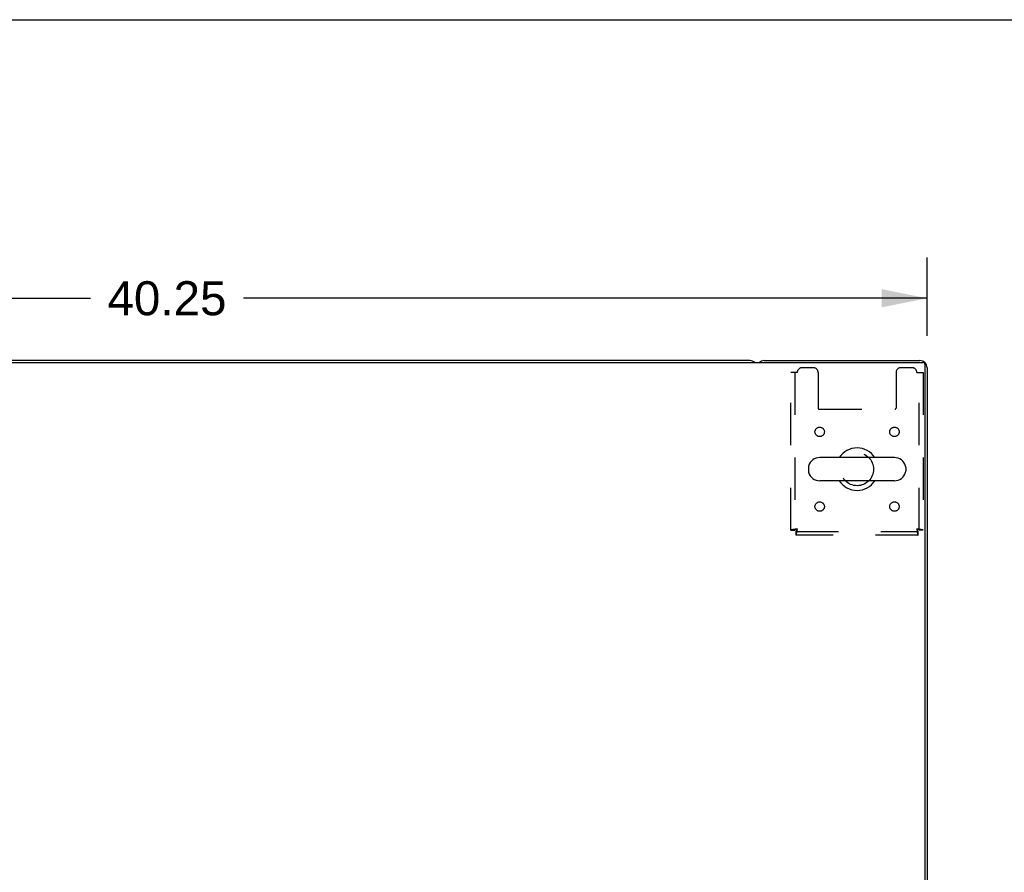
# Model space of a CAD drawing. Header units: inches. Extents: x 0 to 204, y 0 to 132.
# Tile 58 of 113: x 78 to 104, y 110 to 132. Entities that reach past the tile are written whole.
import ezdxf

# ---------------------------------------------------------------- set-up
doc = ezdxf.new("R2010")
doc.units = ezdxf.units.IN
doc.header["$LTSCALE"] = 11.243375
doc.header["$MEASUREMENT"] = 0
doc.linetypes.add('HIDDEN', pattern=[0.2, 0.1, -0.1])
doc.layers.get('0').update_dxf_attribs({"linetype": 'CONTINUOUS'})
doc.layers.add('DEFAULT_2', color=8, linetype='HIDDEN')
doc.layers.add('DIMENSIONS', color=7, linetype='CONTINUOUS')
doc.styles.get("Standard").update_dxf_attribs({"font": 'arial.ttf'})
doc.dimstyles.new('DIMSTYLE_1', dxfattribs={"dimtxt": 0.901875, "dimasz": 1.2025, "dimexe": 0.09, "dimexo": 0.07, "dimgap": 0.0375, "dimtad": 0, "dimtih": 1, "dimtoh": 1, "dimzin": 4, "dimdsep": 46, "dimtxsty": 'Standard', "dimblk": '_FILLED', "dimblk1": '_FILLED', "dimblk2": '_FILLED', "dimcen": 0.09, "dimadec": 3, "dimazin": 1, "dimtfac": 1, "dimtdec": 3, "dimtofl": 0, "dimtmove": 0, "dimatfit": 3, "dimldrblk": '_FILLED', "dimfxl": 0, "dimtolj": 1, "dimtzin": 4, "dimarcsym": 0})

# ---------------------------------------------------------------- blocks, each defined once
blk = doc.blocks.new('_FILLED')
at = {"color": 0, "linetype": 'ByBlock'}
blk.add_solid([(0, 0), (-1, 0.2), (-1, -0.2)], dxfattribs=at)
blk = doc.blocks.new('*D1')
at = {"layer": 'DIMENSIONS', "color": 2, "linetype": 'Continuous'}
for p, q in [((61.979, 123.901), (61.979, 125.982)), ((102.229, 123.901), (102.229, 125.982)), ((61.979, 124.9), (80.077, 124.9)), ((102.229, 124.9), (84.13, 124.9))]:
    blk.add_line(p, q, dxfattribs=at)
at = {"layer": 'DIMENSIONS', "color": 2, "linetype": 'Continuous', "xscale": 1.2025, "yscale": 1.2025, "zscale": 1.2025, "rotation": 180}
blk.add_blockref('_FILLED', (61.979, 124.9), dxfattribs=at)
at = {"layer": 'DIMENSIONS', "color": 2, "linetype": 'Continuous', "xscale": 1.2025, "yscale": 1.2025, "zscale": 1.2025}
blk.add_blockref('_FILLED', (102.229, 124.9), dxfattribs=at)
at = {"layer": 'DIMENSIONS', "color": 2, "linetype": 'Continuous', "insert": (82.104, 125.351), "char_height": 0.9019, "width": 3.15153, "attachment_point": 2, "line_spacing_factor": 0.9}
blk.add_mtext('40.25', dxfattribs=at)

msp = doc.modelspace()

# ---------------------------------------------------------------- linework, layer by layer
at = {"color": 7, "linetype": 'Continuous'}
for p, q in [((0, 132.275), (204.425, 132.275)), ((97.54, 123.249), (66.668, 123.249)), ((101.362, 120.68), (99.387, 120.68)), ((99.087, 120.417), (99.087, 120.33)), ((101.662, 120.417), (101.662, 120.33)), ((101.362, 120.068), (99.387, 120.068))]:
    msp.add_line(p, q, dxfattribs=at)
at = {"color": 3, "linetype": 'Continuous'}
for p, q in [((62.091, 123.197), (102.117, 123.197)), ((97.918, 123.249), (102.04, 123.249)), ((102.177, 99.249), (102.177, 123.137)), ((102.229, 123.06), (102.229, 99.353))]:
    msp.add_line(p, q, dxfattribs=at)
at = {"color": 7, "linetype": 'Continuous'}
for centre, radius, start, end in [((97.54, 123.06), 0.189, 46.5797, 90), ((100.375, 120.374), 0.562, 32.9567, 147.0433), ((99.231, 120.417), 0.144, 164.3697, 180), ((99.387, 120.374), 0.306, 90, 164.3697), ((101.362, 120.374), 0.306, 15.6303, 90), ((101.519, 120.417), 0.144, 0, 15.6303), ((99.231, 120.33), 0.144, 180, 195.6303), ((99.387, 120.374), 0.306, 195.6303, 270), ((101.362, 120.374), 0.306, 270, 344.3697), ((101.519, 120.33), 0.144, 344.3697, 360), ((100.375, 120.374), 0.562, 212.956, 327.044)]:
    msp.add_arc(centre, radius, start, end, dxfattribs=at)
at = {"color": 3, "linetype": 'Continuous'}
for centre, radius, start, end in [((97.918, 123.06), 0.189, 90, 133.513), ((102.04, 123.06), 0.189, 0, 90), ((102.117, 123.137), 0.06, 0, 90)]:
    msp.add_arc(centre, radius, start, end, dxfattribs=at)
at = {"layer": 'DEFAULT_2', "color": 8, "linetype": 'HIDDEN'}
for p, q in [((99.219, 123.061), (98.917, 123.061)), ((101.833, 123.061), (101.531, 123.061)), ((98.792, 122.936), (98.625, 122.936)), ((98.625, 118.758), (98.625, 122.936)), ((98.729, 122.936), (98.729, 118.758)), ((99.344, 122.936), (99.344, 121.991)), ((101.406, 122.936), (101.406, 121.991)), ((101.958, 122.936), (102.125, 122.936)), ((102.021, 118.758), (102.021, 122.936)), ((102.125, 122.936), (102.125, 118.758)), ((99.374, 121.961), (101.376, 121.961)), ((98.625, 118.758), (98.729, 118.758)), ((98.759, 118.728), (101.991, 118.728)), ((98.759, 118.624), (98.759, 118.728)), ((101.991, 118.624), (98.759, 118.624)), ((101.991, 118.624), (101.991, 118.728)), ((102.125, 118.758), (102.021, 118.758))]:
    msp.add_line(p, q, dxfattribs=at)
for points in [[(98.792, 118.791), (98.773, 118.788), (98.755, 118.786), (98.737, 118.784), (98.719, 118.781), (98.703, 118.779), (98.688, 118.776), (98.674, 118.774), (98.661, 118.772), (98.65, 118.769), (98.641, 118.767), (98.634, 118.765), (98.629, 118.762), (98.626, 118.76), (98.625, 118.758)], [(98.792, 118.791), (98.785, 118.788), (98.778, 118.786), (98.771, 118.784), (98.764, 118.781), (98.758, 118.779), (98.752, 118.776), (98.747, 118.774), (98.743, 118.772), (98.738, 118.769), (98.735, 118.767), (98.732, 118.765), (98.73, 118.762), (98.729, 118.76), (98.729, 118.758)], [(98.759, 118.624), (98.761, 118.625), (98.763, 118.628), (98.766, 118.633), (98.768, 118.64), (98.771, 118.649), (98.773, 118.66), (98.775, 118.673), (98.778, 118.686), (98.78, 118.702), (98.782, 118.718), (98.785, 118.735), (98.787, 118.753), (98.789, 118.772), (98.792, 118.791)], [(98.759, 118.728), (98.761, 118.728), (98.763, 118.729), (98.766, 118.731), (98.768, 118.734), (98.771, 118.737), (98.773, 118.741), (98.775, 118.746), (98.778, 118.751), (98.78, 118.757), (98.782, 118.763), (98.785, 118.77), (98.787, 118.777), (98.789, 118.784), (98.792, 118.791)], [(102.021, 118.758), (102.02, 118.76), (102.019, 118.762), (102.017, 118.765), (102.015, 118.767), (102.011, 118.769), (102.007, 118.772), (102.002, 118.774), (101.997, 118.776), (101.991, 118.779), (101.985, 118.781), (101.979, 118.784), (101.972, 118.786), (101.965, 118.788), (101.958, 118.791)], [(101.958, 118.791), (101.96, 118.772), (101.962, 118.753), (101.965, 118.735), (101.967, 118.718), (101.97, 118.702), (101.972, 118.686), (101.974, 118.673), (101.977, 118.66), (101.979, 118.649), (101.981, 118.64), (101.984, 118.633), (101.986, 118.628), (101.988, 118.625), (101.991, 118.624)], [(102.125, 118.758), (102.124, 118.76), (102.121, 118.762), (102.115, 118.765), (102.108, 118.767), (102.099, 118.769), (102.088, 118.772), (102.076, 118.774), (102.062, 118.776), (102.047, 118.779), (102.03, 118.781), (102.013, 118.784), (101.995, 118.786), (101.976, 118.788), (101.958, 118.791)], [(101.958, 118.791), (101.96, 118.784), (101.962, 118.777), (101.965, 118.77), (101.967, 118.763), (101.97, 118.757), (101.972, 118.751), (101.974, 118.746), (101.977, 118.741), (101.979, 118.737), (101.981, 118.734), (101.984, 118.731), (101.986, 118.729), (101.988, 118.728), (101.991, 118.728)]]:
    msp.add_lwpolyline(points, dxfattribs=at)
for centre, radius in [((99.385, 121.363), 0.125), ((101.364, 121.363), 0.125), ((100.375, 120.374), 0.438), ((99.385, 119.384), 0.125), ((101.364, 119.384), 0.125)]:
    msp.add_circle(centre, radius, dxfattribs=at)
for centre, radius, start, end in [((98.917, 122.936), 0.125, 90, 180), ((99.219, 122.936), 0.125, 0, 90), ((101.531, 122.936), 0.125, 90, 180), ((101.833, 122.936), 0.125, 0, 90), ((99.374, 121.991), 0.03, 180, 270), ((101.376, 121.991), 0.03, 270, 360)]:
    msp.add_arc(centre, radius, start, end, dxfattribs=at)

# ---------------------------------------------------------------- dimensions: what is measured, and where the dimension line sits
at = {"layer": 'DIMENSIONS', "color": 2, "linetype": 'Continuous'}
dim = msp.add_linear_dim(base=(61.979, 124.9), p1=(102.229, 126.052), p2=(61.979, 126.052), angle=180, dimstyle='DIMSTYLE_1', dxfattribs=at)
dim.commit()
dim.dimension.update_dxf_attribs({"geometry": '*D1', "text_midpoint": (82.083, 124.895), "dimtype": 160})

doc.saveas('drawing.dxf')
